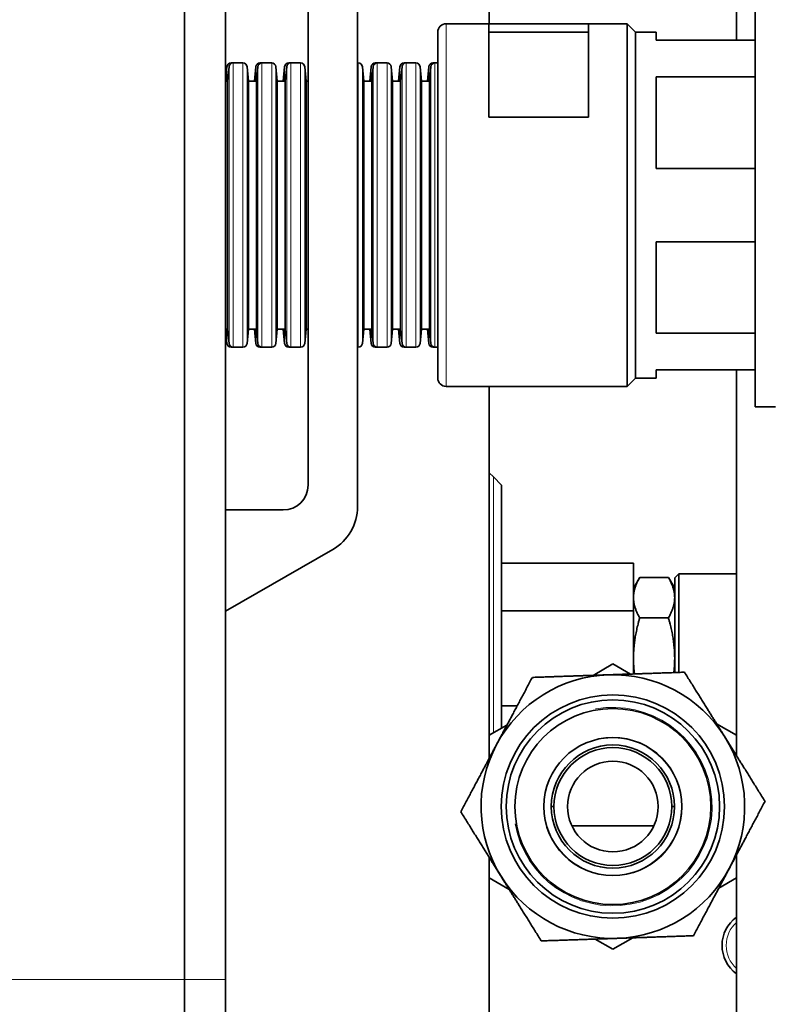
# Model space of a CAD drawing. Header units: millimetres. Extents: x 0 to 7128, y 0 to 5040.
# Tile 190 of 215: x 4924 to 5015, y 3965 to 4085. Entities that reach past the tile are written whole.
import ezdxf

# ---------------------------------------------------------------- set-up
doc = ezdxf.new("R2010")
doc.units = ezdxf.units.MM
doc.header["$LTSCALE"] = 12
doc.layers.add('Filettatura(ISO)', color=3, linetype='Continuous', lineweight=9, true_color=0x00ff00)
doc.layers.add('Spigoli tangenti visibili(ISO)', color=7, linetype='Continuous', lineweight=15, true_color=0x00803f)
doc.layers.add('Spigoli visibili(ISO)', color=7, linetype='Continuous', lineweight=35)

msp = doc.modelspace()

# ---------------------------------------------------------------- linework, layer by layer
at = {"layer": 'Filettatura(ISO)'}
for radius in [12.044, 8.331]:
    msp.add_arc((4995.816, 3989.162), radius, 190, 100, dxfattribs=at)
at = {"layer": 'Spigoli tangenti visibili(ISO)'}
for p, q in [((4975.566, 4084.162), (4975.566, 4040.162)), ((4948.973, 4078.96), (4948.973, 4077.212)), ((4949.223, 4045.364), (4949.223, 4078.96)), ((4949.47, 4079.345), (4949.47, 4079.412)), ((4949.72, 4079.412), (4949.72, 4044.912)), ((4950.912, 4079.412), (4950.912, 4044.912)), ((4951.41, 4045.364), (4951.41, 4078.96)), ((4952.473, 4078.96), (4952.473, 4077.212)), ((4952.723, 4045.364), (4952.723, 4078.96)), ((4952.97, 4079.345), (4952.97, 4079.412)), ((4953.22, 4079.412), (4953.22, 4044.912)), ((4954.412, 4079.412), (4954.412, 4044.912)), ((4954.91, 4045.364), (4954.91, 4078.96)), ((4955.973, 4078.96), (4955.973, 4077.212)), ((4956.223, 4045.364), (4956.223, 4078.96)), ((4956.47, 4079.345), (4956.47, 4079.412)), ((4956.72, 4079.412), (4956.72, 4044.912)), ((4957.912, 4079.412), (4957.912, 4044.912)), ((4958.41, 4045.364), (4958.41, 4078.96)), ((4964.912, 4079.412), (4964.912, 4044.912)), ((4965.41, 4045.364), (4965.41, 4078.96)), ((4966.473, 4078.96), (4966.473, 4077.212)), ((4966.723, 4045.364), (4966.723, 4078.96)), ((4966.97, 4079.345), (4966.97, 4079.412)), ((4967.22, 4079.412), (4967.22, 4044.912)), ((4968.412, 4079.412), (4968.412, 4044.912)), ((4968.91, 4045.364), (4968.91, 4078.96)), ((4969.973, 4078.96), (4969.973, 4077.212)), ((4970.223, 4045.364), (4970.223, 4078.96)), ((4970.47, 4079.345), (4970.47, 4079.412)), ((4970.72, 4079.412), (4970.72, 4044.912)), ((4971.912, 4079.412), (4971.912, 4044.912)), ((4972.41, 4045.364), (4972.41, 4078.96)), ((4973.473, 4078.96), (4973.473, 4077.212)), ((4973.723, 4045.364), (4973.723, 4078.96)), ((4973.97, 4079.345), (4973.97, 4079.412)), ((4974.22, 4079.412), (4974.22, 4044.912)), ((4948.973, 4047.112), (4948.973, 4045.364)), ((4952.473, 4047.112), (4952.473, 4045.364)), ((4955.973, 4047.112), (4955.973, 4045.364)), ((4966.473, 4047.112), (4966.473, 4045.364)), ((4969.973, 4047.112), (4969.973, 4045.364)), ((4973.473, 4047.112), (4973.473, 4045.364)), ((4949.47, 4044.912), (4949.47, 4044.979)), ((4952.97, 4044.912), (4952.97, 4044.979)), ((4956.47, 4044.912), (4956.47, 4044.979)), ((4966.97, 4044.912), (4966.97, 4044.979)), ((4970.47, 4044.912), (4970.47, 4044.979)), ((4973.97, 4044.912), (4973.97, 4044.979)), ((4981.316, 4029.162), (4981.316, 3998.111)), ((2898.816, 3968.162), (4943.816, 3968.162)), ((4948.816, 3968.162), (4943.816, 3968.162))]:
    msp.add_line(p, q, dxfattribs=at)
msp.add_arc((5013.316, 3972.309), 3.75, 131.81031, 228.18969, dxfattribs=at)
at = {"layer": 'Spigoli visibili(ISO)'}
for p, q in [((4943.816, 4156.162), (4943.816, 3968.162)), ((4943.816, 3968.162), (4943.816, 4156.162)), ((4948.816, 4156.162), (4948.816, 3968.162)), ((4980.816, 4084.162), (4980.816, 4128.979)), ((5010.816, 4129.288), (5010.816, 4082.162)), ((4964.816, 4098.764), (4964.816, 4025.56)), ((4958.816, 4028.162), (4958.816, 4096.162)), ((5013.066, 4086.662), (5013.066, 4037.662)), ((4980.766, 4084.162), (4975.566, 4084.162)), ((4980.766, 4084.162), (4980.766, 4072.813)), ((4992.866, 4084.162), (4980.766, 4084.162)), ((4992.866, 4084.162), (4992.866, 4072.813)), ((4997.566, 4084.162), (4992.866, 4084.162)), ((4997.566, 4084.162), (4997.566, 4040.162)), ((4998.566, 4083.162), (4997.566, 4084.162)), ((4974.566, 4083.162), (4974.566, 4041.162)), ((4992.866, 4083.162), (4980.766, 4083.162)), ((4998.566, 4083.162), (4998.566, 4041.162)), ((4998.566, 4083.162), (5001.066, 4083.162)), ((5001.066, 4083.162), (5001.066, 4082.162)), ((5001.066, 4082.162), (5013.066, 4082.162)), ((4948.816, 4077.335), (4948.973, 4078.96)), ((4949.054, 4077.212), (4949.223, 4078.96)), ((4949.47, 4079.412), (4949.72, 4079.412)), ((4950.912, 4079.412), (4949.72, 4079.412)), ((4951.578, 4077.212), (4951.41, 4078.96)), ((4952.304, 4077.212), (4952.473, 4078.96)), ((4952.554, 4077.212), (4952.723, 4078.96)), ((4952.97, 4079.412), (4953.22, 4079.412)), ((4954.412, 4079.412), (4953.22, 4079.412)), ((4955.078, 4077.212), (4954.91, 4078.96)), ((4955.804, 4077.212), (4955.973, 4078.96)), ((4956.054, 4077.212), (4956.223, 4078.96)), ((4956.47, 4079.412), (4956.72, 4079.412)), ((4957.912, 4079.412), (4956.72, 4079.412)), ((4958.578, 4077.212), (4958.41, 4078.96)), ((4964.912, 4079.412), (4964.816, 4079.412)), ((4965.578, 4077.212), (4965.41, 4078.96)), ((4966.304, 4077.212), (4966.473, 4078.96)), ((4966.554, 4077.212), (4966.723, 4078.96)), ((4966.97, 4079.412), (4967.22, 4079.412)), ((4968.412, 4079.412), (4967.22, 4079.412)), ((4969.078, 4077.212), (4968.91, 4078.96)), ((4969.804, 4077.212), (4969.973, 4078.96)), ((4970.054, 4077.212), (4970.223, 4078.96)), ((4970.47, 4079.412), (4970.72, 4079.412)), ((4971.912, 4079.412), (4970.72, 4079.412)), ((4972.578, 4077.212), (4972.41, 4078.96)), ((4973.304, 4077.212), (4973.473, 4078.96)), ((4973.554, 4077.212), (4973.723, 4078.96)), ((4973.97, 4079.412), (4974.22, 4079.412)), ((4974.566, 4079.412), (4974.22, 4079.412)), ((5001.066, 4077.707), (5001.066, 4066.617)), ((5001.066, 4077.707), (5013.066, 4077.707)), ((4948.816, 4077.212), (4949.054, 4077.212)), ((4949.054, 4047.112), (4949.054, 4077.212)), ((4951.578, 4047.112), (4951.578, 4077.212)), ((4951.578, 4077.212), (4952.554, 4077.212)), ((4952.554, 4047.112), (4952.554, 4077.212)), ((4955.078, 4047.112), (4955.078, 4077.212)), ((4955.078, 4077.212), (4956.054, 4077.212)), ((4956.054, 4047.112), (4956.054, 4077.212)), ((4958.578, 4047.112), (4958.578, 4077.212)), ((4958.578, 4077.212), (4958.816, 4077.212)), ((4965.578, 4047.112), (4965.578, 4077.212)), ((4965.578, 4077.212), (4966.554, 4077.212)), ((4966.554, 4047.112), (4966.554, 4077.212)), ((4969.078, 4047.112), (4969.078, 4077.212)), ((4969.078, 4077.212), (4970.054, 4077.212)), ((4970.054, 4047.112), (4970.054, 4077.212)), ((4972.578, 4047.112), (4972.578, 4077.212)), ((4972.578, 4077.212), (4973.554, 4077.212)), ((4973.554, 4047.112), (4973.554, 4077.212)), ((4992.866, 4072.813), (4980.766, 4072.813)), ((5001.066, 4066.617), (5013.066, 4066.617)), ((5001.066, 4057.707), (5001.066, 4046.617)), ((5001.066, 4057.707), (5013.066, 4057.707)), ((4948.816, 4047.112), (4949.054, 4047.112)), ((4948.816, 4046.989), (4948.973, 4045.364)), ((4949.054, 4047.112), (4949.223, 4045.364)), ((4951.578, 4047.112), (4951.41, 4045.364)), ((4951.578, 4047.112), (4952.554, 4047.112)), ((4952.304, 4047.112), (4952.473, 4045.364)), ((4952.554, 4047.112), (4952.723, 4045.364)), ((4955.078, 4047.112), (4954.91, 4045.364)), ((4955.078, 4047.112), (4956.054, 4047.112)), ((4955.804, 4047.112), (4955.973, 4045.364)), ((4956.054, 4047.112), (4956.223, 4045.364)), ((4958.578, 4047.112), (4958.41, 4045.364)), ((4958.578, 4047.112), (4958.816, 4047.112)), ((4965.578, 4047.112), (4965.41, 4045.364)), ((4965.578, 4047.112), (4966.554, 4047.112)), ((4966.304, 4047.112), (4966.473, 4045.364)), ((4966.554, 4047.112), (4966.723, 4045.364)), ((4969.078, 4047.112), (4968.91, 4045.364)), ((4969.078, 4047.112), (4970.054, 4047.112)), ((4969.804, 4047.112), (4969.973, 4045.364)), ((4970.054, 4047.112), (4970.223, 4045.364)), ((4972.578, 4047.112), (4972.41, 4045.364)), ((4972.578, 4047.112), (4973.554, 4047.112)), ((4973.304, 4047.112), (4973.473, 4045.364)), ((4973.554, 4047.112), (4973.723, 4045.364)), ((5001.066, 4046.617), (5013.066, 4046.617)), ((4949.47, 4044.912), (4949.72, 4044.912)), ((4950.912, 4044.912), (4949.72, 4044.912)), ((4952.97, 4044.912), (4953.22, 4044.912)), ((4954.412, 4044.912), (4953.22, 4044.912)), ((4956.47, 4044.912), (4956.72, 4044.912)), ((4957.912, 4044.912), (4956.72, 4044.912)), ((4964.912, 4044.912), (4964.816, 4044.912)), ((4966.97, 4044.912), (4967.22, 4044.912)), ((4968.412, 4044.912), (4967.22, 4044.912)), ((4970.47, 4044.912), (4970.72, 4044.912)), ((4971.912, 4044.912), (4970.72, 4044.912)), ((4973.97, 4044.912), (4974.22, 4044.912)), ((4974.566, 4044.912), (4974.22, 4044.912)), ((5001.066, 4042.162), (5001.066, 4041.162)), ((5001.066, 4042.162), (5013.066, 4042.162)), ((5010.816, 4042.162), (5010.816, 3995.345)), ((4998.566, 4041.162), (4997.566, 4040.162)), ((4998.566, 4041.162), (5001.066, 4041.162)), ((4997.566, 4040.162), (4975.566, 4040.162)), ((4980.816, 3995.036), (4980.816, 4040.162)), ((5015.566, 4037.662), (5013.066, 4037.662)), ((4980.816, 4029.662), (4981.316, 4029.162)), ((4981.316, 4029.162), (4982.316, 4028.162)), ((4982.316, 3998.688), (4982.316, 4028.162)), ((4948.816, 4025.162), (4955.816, 4025.162)), ((4961.816, 4020.364), (4948.816, 4012.858)), ((4982.316, 4018.709), (4998.316, 4018.709)), ((4998.316, 4018.709), (4998.316, 4012.935)), ((4998.316, 4015.662), (4999.075, 4016.977)), ((4999.075, 4016.977), (5002.557, 4016.977)), ((5003.316, 4015.662), (5002.557, 4016.977)), ((5003.316, 4016.912), (5003.816, 4017.412)), ((5003.316, 4005.426), (5003.316, 4016.912)), ((5003.816, 4005.443), (5003.816, 4017.412)), ((5003.816, 4017.412), (5010.816, 4017.412)), ((4982.316, 4012.935), (4998.316, 4012.935)), ((4998.316, 4012.935), (4998.316, 4005.256)), ((4999.075, 4012.069), (5002.557, 4012.069)), ((4995.816, 4006.482), (4993.403, 4005.089)), ((4997.961, 4005.244), (4995.816, 4006.482)), ((4982.316, 4001.388), (4984.202, 4001.388)), ((4982.961, 3999.061), (4980.816, 3997.822)), ((5010.816, 3997.822), (5008.403, 3999.215)), ((4988.341, 3989.162), (4988.666, 3989.162)), ((4988.666, 3989.162), (4988.341, 3989.162)), ((5002.966, 3989.162), (5003.291, 3989.162)), ((5003.291, 3989.162), (5002.966, 3989.162)), ((4990.845, 3986.809), (5000.787, 3986.809)), ((4980.816, 3884.662), (4980.816, 3982.979)), ((5010.816, 3983.288), (5010.816, 3884.662)), ((4980.816, 3980.502), (4983.229, 3979.109)), ((5008.671, 3979.263), (5010.816, 3980.502)), ((4993.671, 3973.08), (4995.816, 3971.841)), ((4995.816, 3971.841), (4998.229, 3973.235)), ((4943.816, 3960.162), (4943.816, 3968.162)), ((4943.816, 3960.162), (4943.816, 3968.162)), ((4948.816, 3968.162), (4948.816, 3960.162))]:
    msp.add_line(p, q, dxfattribs=at)
for radius in [13.55, 12.95, 11.9, 8.375, 7.475, 7.15, 5.5]:
    msp.add_circle((4995.816, 3989.162), radius, dxfattribs=at)
for centre, radius, start, end in [((4975.566, 4083.162), 1, 90, 180), ((4949.47, 4078.912), 0.5, 90, 174.5), ((4949.72, 4078.912), 0.5, 90, 174.5), ((4950.912, 4078.912), 0.5, 5.5, 90), ((4952.97, 4078.912), 0.5, 90, 174.5), ((4953.22, 4078.912), 0.5, 90, 174.5), ((4954.412, 4078.912), 0.5, 5.5, 90), ((4956.47, 4078.912), 0.5, 90, 174.5), ((4956.72, 4078.912), 0.5, 90, 174.5), ((4957.912, 4078.912), 0.5, 5.5, 90), ((4964.912, 4078.912), 0.5, 5.5, 90), ((4966.97, 4078.912), 0.5, 90, 174.5), ((4967.22, 4078.912), 0.5, 90, 174.5), ((4968.412, 4078.912), 0.5, 5.5, 90), ((4970.47, 4078.912), 0.5, 90, 174.5), ((4970.72, 4078.912), 0.5, 90, 174.5), ((4971.912, 4078.912), 0.5, 5.5, 90), ((4973.97, 4078.912), 0.5, 90, 174.5), ((4974.22, 4078.912), 0.5, 90, 174.5), ((4949.47, 4045.412), 0.5, 185.5, 270), ((4949.72, 4045.412), 0.5, 185.5, 270), ((4950.912, 4045.412), 0.5, 270, 354.5), ((4952.97, 4045.412), 0.5, 185.5, 270), ((4953.22, 4045.412), 0.5, 185.5, 270), ((4954.412, 4045.412), 0.5, 270, 354.5), ((4956.47, 4045.412), 0.5, 185.5, 270), ((4956.72, 4045.412), 0.5, 185.5, 270), ((4957.912, 4045.412), 0.5, 270, 354.5), ((4964.912, 4045.412), 0.5, 270, 354.5), ((4966.97, 4045.412), 0.5, 185.5, 270), ((4967.22, 4045.412), 0.5, 185.5, 270), ((4968.412, 4045.412), 0.5, 270, 354.5), ((4970.47, 4045.412), 0.5, 185.5, 270), ((4970.72, 4045.412), 0.5, 185.5, 270), ((4971.912, 4045.412), 0.5, 270, 354.5), ((4973.97, 4045.412), 0.5, 185.5, 270), ((4974.22, 4045.412), 0.5, 185.5, 270), ((4975.566, 4041.162), 1, 180, 270), ((4955.816, 4028.162), 3, 270, 0), ((4958.816, 4025.56), 6, 300, 0), ((4995.816, 3989.162), 16, 91.9435, 151.9435), ((4995.816, 3989.162), 16, 31.9435, 91.9435), ((4995.816, 3989.162), 16, 331.9435, 31.9435), ((4995.816, 3989.162), 16, 151.9435, 211.9435), ((4995.816, 3989.162), 7.15, 0, 180), ((4995.816, 3989.162), 5.5, 0, 180), ((4995.816, 3989.162), 7.15, 180, 0), ((4995.816, 3989.162), 5.5, 180, 0), ((4995.816, 3989.162), 16, 211.9435, 271.9435), ((4995.816, 3989.162), 16, 271.9435, 331.9435), ((5013.316, 3972.309), 4.25, 126.03188, 233.96812)]:
    msp.add_arc(centre, radius, start, end, dxfattribs=at)
for points, weights in [([(4999.075, 4016.977), (4998.316, 4015.662), (4998.316, 4014.523)], [1.49562504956, 1.61131204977, 1.61131204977]), ([(5003.316, 4014.523), (5003.316, 4015.662), (5002.557, 4016.977)], [1.61131204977, 1.61131204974, 1.49562504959]), ([(4998.316, 4014.523), (4998.316, 4013.384), (4999.075, 4012.069)], [1.61131204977, 1.61131204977, 1.49562504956]), ([(5002.557, 4012.069), (5003.316, 4013.384), (5003.316, 4014.523)], [1.49562504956, 1.6113120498, 1.61131204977]), ([(4999.075, 4012.069), (4998.316, 4009.44), (4998.316, 4007.162)], [1.49562504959, 1.61131204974, 1.61131204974]), ([(5003.316, 4007.162), (5003.316, 4009.44), (5002.557, 4012.069)], [1.61131204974, 1.61131204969, 1.49562504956]), ([(4998.316, 4007.162), (4998.316, 4006.223), (4998.437, 4005.26)], [1.61131204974, 1.61131204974, 1.59163511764]), ([(5003.214, 4005.422), (5003.316, 4006.301), (5003.316, 4007.162)], [1.59478122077, 1.61131204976, 1.61131204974]), ([(4986.041, 4004.839), (4983.713, 4000.471), (4981.696, 3996.687)], [1.33012701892, 1.43301270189, 1.43301270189]), ([(4995.273, 4005.153), (4990.989, 4005.007), (4986.041, 4004.839)], [1.43301270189, 1.43301270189, 1.33012701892]), ([(5004.506, 4005.466), (4999.558, 4005.298), (4995.273, 4005.153)], [1.33012701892, 1.43301270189, 1.43301270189]), ([(5009.393, 3997.627), (5007.125, 4001.265), (5004.506, 4005.466)], [1.43301270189, 1.43301270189, 1.33012701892]), ([(5014.281, 3989.789), (5011.662, 3993.989), (5009.393, 3997.627)], [1.33012701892, 1.43301270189, 1.43301270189]), ([(4981.696, 3996.687), (4979.68, 3992.904), (4977.352, 3988.535)], [1.43301270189, 1.43301270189, 1.33012701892]), ([(5009.936, 3981.636), (5011.952, 3985.42), (5014.281, 3989.789)], [1.43301270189, 1.43301270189, 1.33012701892]), ([(4977.352, 3988.535), (4979.971, 3984.335), (4982.239, 3980.697)], [1.33012701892, 1.43301270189, 1.43301270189]), ([(4982.239, 3980.697), (4984.507, 3977.059), (4987.126, 3972.858)], [1.43301270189, 1.43301270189, 1.33012701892]), ([(5005.591, 3973.484), (5007.919, 3977.853), (5009.936, 3981.636)], [1.33012701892, 1.43301270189, 1.43301270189]), ([(4996.359, 3973.171), (5000.643, 3973.317), (5005.591, 3973.484)], [1.43301270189, 1.43301270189, 1.33012701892]), ([(4987.126, 3972.858), (4992.074, 3973.026), (4996.359, 3973.171)], [1.33012701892, 1.43301270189, 1.43301270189])]:
    msp.add_rational_spline(points, weights, degree=2, dxfattribs=at)

doc.saveas('drawing.dxf')
